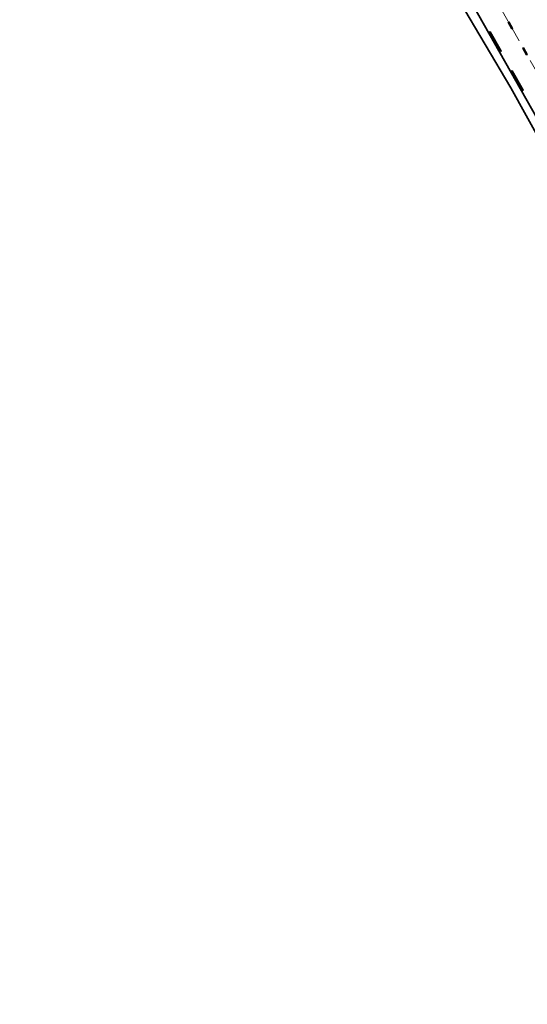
# Model space of a CAD drawing. Header units: metres. Extents: x 111691 to 117439, y 474133 to 478789.
# Tile 50 of 127: x 114413 to 114481, y 476206 to 476338. Entities that reach past the tile are written whole.
import ezdxf

# ---------------------------------------------------------------- set-up
doc = ezdxf.new("R2010")
doc.units = ezdxf.units.M
doc.linetypes.add('AM-AS', pattern=[16, 10, -2, 2, -2])
for name, color, linetype, lineweight in [('N-WE-AM-AS-G', 10, 'AM-AS', 18), ('N-WE-GR-GRAS_BERM-G', 80, 'Continuous', 35), ('N-WE-VH-KANTVERHARDING-G', 1, 'Continuous', 35), ('N-WE-VW-MARKERING-G', 7, 'Continuous', 35)]:
    doc.layers.add(name, color=color, linetype=linetype, lineweight=lineweight)
doc.layers.add('N-WE-VW-MARKERING_LANGS_STREEP_13_010-A', color=7, linetype='Continuous')
doc.layers.add('N-WE-VW-MARKERING_LANGS_STREEP_33_010-A', color=7, linetype='Continuous')

msp = doc.modelspace()

# ---------------------------------------------------------------- hatches: boundary and pattern name
at = {"layer": 'N-WE-VW-MARKERING_LANGS_STREEP_13_010-A'}
h = msp.add_hatch(color=256, dxfattribs=at)
h.dxf.hatch_style = 1
h.paths.add_polyline_path([(114478.063, 476337.32), (114477.976, 476337.27), (114478.469, 476336.4), (114478.556, 476336.449)])
h = msp.add_hatch(color=256, dxfattribs=at)
h.dxf.hatch_style = 1
h.paths.add_polyline_path([(114480.033, 476333.838), (114479.946, 476333.789), (114480.438, 476332.919), (114480.525, 476332.968)])
at = {"layer": 'N-WE-VW-MARKERING_LANGS_STREEP_33_010-A', "transparency": 33554687}
h = msp.add_hatch(color=256, dxfattribs=at)
h.dxf.hatch_style = 1
h.paths.add_polyline_path([(114476.928, 476333.336), (114477.015, 476333.385), (114475.537, 476335.996), (114475.45, 476335.947)])
h = msp.add_hatch(color=256, dxfattribs=at)
h.dxf.hatch_style = 1
h.paths.add_polyline_path([(114479.882, 476328.114), (114479.969, 476328.163), (114478.492, 476330.774), (114478.405, 476330.725)])

# ---------------------------------------------------------------- linework, layer by layer
at = {"layer": 'N-WE-AM-AS-G', "ltscale": 0.5}
msp.add_lwpolyline([(114412.548, 476424.302), (114445.21, 476391.606, -0.0675992), (114453.354, 476380.891), (114594.671, 476131.121)], format="xyb", dxfattribs=at)
at = {"layer": 'N-WE-GR-GRAS_BERM-G'}
msp.add_lwpolyline([(114551.734, 476198.548), (114546.193, 476207.754), (114539.342, 476219.997), (114532.615, 476231.811), (114525.656, 476244.458), (114520.021, 476254.373), (114513.334, 476265.604), (114505.457, 476280.042), (114498.648, 476292.169), (114491.93, 476303.624), (114484.692, 476316.973), (114478.344, 476328.468), (114471.46, 476340.107), (114464.385, 476352.575), (114457.233, 476364.91), (114449.664, 476377.837), (114447.328, 476382.354)], dxfattribs=at)
at = {"layer": 'N-WE-VH-KANTVERHARDING-G'}
msp.add_lwpolyline([(114466.058, 476352.344), (114592.06, 476129.644)], dxfattribs=at)
at = {"layer": 'N-WE-VW-MARKERING-G'}
for points in [[(114478.063, 476337.32), (114477.976, 476337.27), (114478.469, 476336.4), (114478.556, 476336.449)], [(114476.928, 476333.336), (114477.015, 476333.385), (114475.537, 476335.996), (114475.45, 476335.947)], [(114480.033, 476333.838), (114479.946, 476333.789), (114480.438, 476332.919), (114480.525, 476332.968)], [(114479.882, 476328.114), (114479.969, 476328.163), (114478.492, 476330.774), (114478.405, 476330.725)]]:
    msp.add_lwpolyline(points, close=True, dxfattribs=at)

doc.saveas('drawing.dxf')
